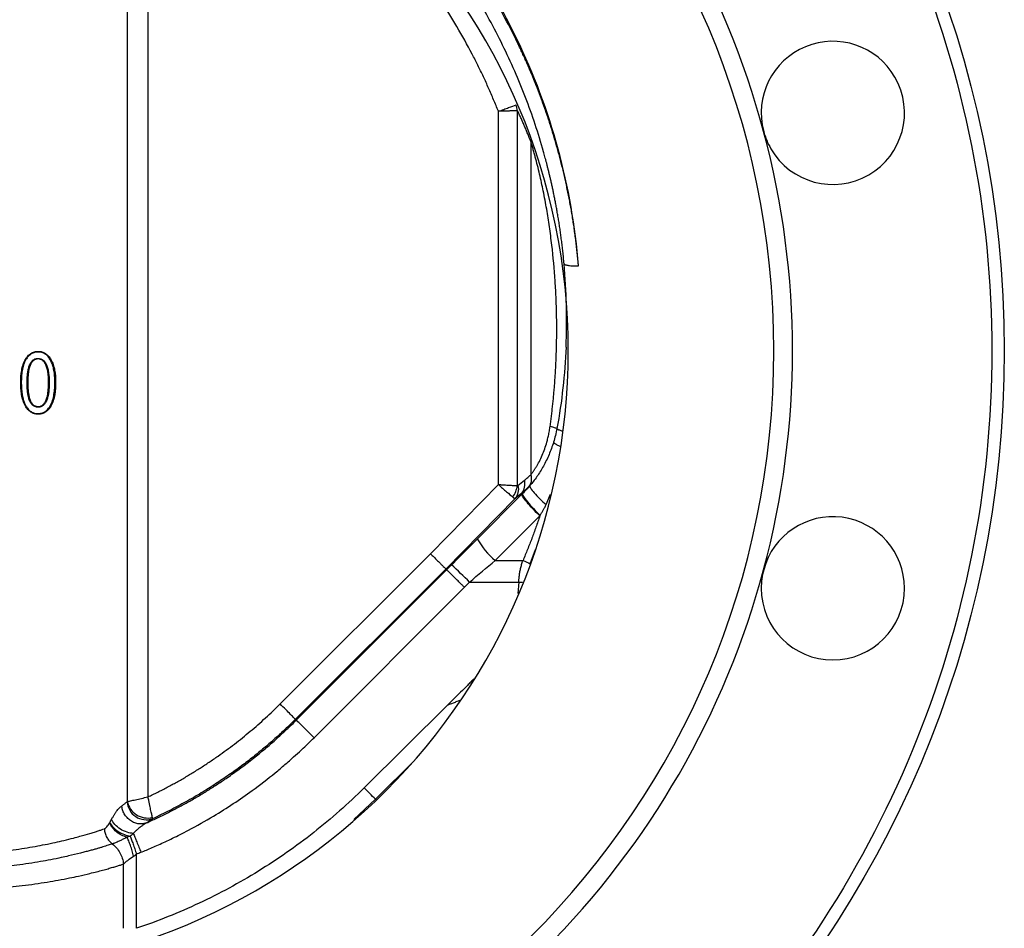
# Model space of a CAD drawing. Header units: millimetres. Extents: x 3 to 2091, y -59 to 1557.
# Tile 63 of 71: x 1903 to 2061, y 467 to 613. Entities that reach past the tile are written whole.
import ezdxf

# ---------------------------------------------------------------- set-up
doc = ezdxf.new("R2010")
doc.units = ezdxf.units.MM

msp = doc.modelspace()

# ---------------------------------------------------------------- linework, layer by layer
at = {"color": 7, "linetype": 'Continuous', "lineweight": 25}
for p, q in [((1920.12, 487.1), (1920.12, 653.28)), ((1923.42, 652.61), (1923.42, 487.84)), ((1979.67, 538.01), (1979.67, 597.94)), ((1982.7, 598.02), (1982.7, 537.83)), ((1984.87, 593.15), (1984.87, 539.58)), ((1903.84, 558.07), (1903.76, 558.11)), ((1905.8, 558.17), (1905.8, 558.27)), ((1907.74, 558.02), (1907.85, 558.08)), ((1907.04, 557.21), (1907.12, 557.25)), ((1903, 554.35), (1903.09, 554.35)), ((1904.02, 554.34), (1904.12, 554.34)), ((1907.47, 554.48), (1907.56, 554.48)), ((1908.47, 554.51), (1908.6, 554.51)), ((1905.8, 550.52), (1905.8, 550.42)), ((1907.73, 550.63), (1907.83, 550.57)), ((1968.78, 526.88), (1979.67, 538.01)), ((1982.82, 537.86), (1983.88, 538.71)), ((1976.3, 529.3), (1983.45, 536.45)), ((1983.42, 536.62), (1982.36, 535.77)), ((1983.42, 536.62), (1983.52, 536.52)), ((1982.36, 535.77), (1971.25, 524.43)), ((1979.18, 525.81), (1986.33, 532.97)), ((1944.64, 502.77), (1968.78, 526.88)), ((1971.37, 524.31), (1972.17, 525.13)), ((1972.17, 525.13), (1972.66, 525.62)), ((1972.67, 525.61), (1972.2, 525.1)), ((1979.18, 525.81), (1983.63, 525.82)), ((1971.25, 524.43), (1947.1, 500.3)), ((1947.23, 500.17), (1971.37, 524.31)), ((1971.37, 524.31), (1971.25, 524.43)), ((1974.24, 521.51), (1975.05, 522.34)), ((1975.05, 522.34), (1982.95, 522.34)), ((1950.08, 497.35), (1974.24, 521.51)), ((1971.43, 502.51), (1958.13, 489.3)), ((1947.23, 500.17), (1947.1, 500.3)), ((1921.58, 466.74), (1921.58, 478.68)), ((1919.49, 466.74), (1919.49, 477.06))]:
    msp.add_line(p, q, dxfattribs=at)
at = {"color": 8, "linetype": 'Continuous', "lineweight": 25}
for p, q in [((1987.35, 534.79), (1988.06, 536.44)), ((1972.66, 525.62), (1976.3, 529.3)), ((1984.8, 525.29), (1985.64, 527.57)), ((1982.95, 522.34), (1982.8, 520.51)), ((1982.95, 522.34), (1983.53, 522.32)), ((1959.94, 487.47), (1966.25, 493.73)), ((1956.45, 484.23), (1959.94, 487.47)), ((1960.09, 487.32), (1959.94, 487.47))]:
    msp.add_line(p, q, dxfattribs=at)
at = {"color": 7, "linetype": 'Continuous', "lineweight": 25}
msp.add_circle((1890.89, 559.51), 170, dxfattribs=at)
for centre, radius, start, end in [((1890.89, 559.51), 133, 270, 90), ((1890.89, 559.51), 100, 270, 90), ((1890.89, 559.51), 136, 15, 45), ((2033.37, 597.69), 11.5, 30, 194.9999), ((2033.37, 597.69), 11.5, 210, 30), ((1890.89, 559.51), 136, 345, 15), ((2033.37, 597.69), 11.5, 194.9999, 210), ((2033.37, 521.34), 11.5, 0, 164.9999), ((1987, 535.22), 12.24, 208.9591, 230.2469), ((1834.73, 380.2), 199.73, 45.3674, 46.5177), ((1890.89, 559.51), 136, 315, 345), ((2033.37, 521.34), 11.5, 164.9999, 180), ((2033.37, 521.34), 11.5, 180, 0), ((1757.54, 289.77), 282.93, 44.3276, 44.85), ((1923.15, 487.24), 3.07, 183.52, 289.1297), ((1923.39, 487.8), 3.35, 192.0517, 282.7142)]:
    msp.add_arc(centre, radius, start, end, dxfattribs=at)
for points, knots in [([(1890.89, 727.51), (1935.45, 727.51), (1978.18, 709.81), (2041.19, 646.8), (2058.89, 604.07), (2058.89, 514.96), (2041.19, 472.22), (1978.18, 409.21), (1935.45, 391.51), (1890.89, 391.51)], [0, 0, 0, 0, 0.25, 0.25, 0.5, 0.5, 0.75, 0.75, 1, 1, 1, 1]), ([(1992.54, 573.11), (1992.03, 579.44), (1990.94, 585.73), (1987.61, 597.99), (1985.37, 603.96), (1979.83, 615.39), (1976.52, 620.84), (1968.96, 631.04), (1964.71, 635.78), (1955.39, 644.39), (1950.33, 648.26), (1939.59, 654.99), (1933.91, 657.85), (1922.11, 662.48), (1916, 664.23), (1903.55, 666.59), (1897.22, 667.18), (1890.89, 667.18)], [0, 0, 0, 0, 0.125, 0.125, 0.25, 0.25, 0.375, 0.375, 0.5, 0.5, 0.625, 0.625, 0.75, 0.75, 0.875, 0.875, 1, 1, 1, 1]), ([(1992.54, 573.11), (1992.51, 573.45), (1992.45, 574.12), (1992.35, 575.13), (1992.24, 576.13), (1992.12, 577.13), (1991.99, 578.13), (1991.85, 579.12), (1991.71, 580.1), (1991.55, 581.08), (1991.39, 582.05), (1991.21, 583.02), (1991.03, 583.98), (1990.84, 584.94), (1990.64, 585.89), (1990.44, 586.83), (1990.22, 587.77), (1990, 588.7), (1989.77, 589.63), (1989.53, 590.55), (1989.29, 591.47), (1989.03, 592.38), (1988.77, 593.28), (1988.51, 594.18), (1988.23, 595.07), (1987.95, 595.96), (1987.66, 596.83), (1987.37, 597.71), (1987.07, 598.57), (1986.76, 599.43), (1986.44, 600.29), (1986.12, 601.13), (1985.8, 601.97), (1985.46, 602.81), (1985.13, 603.64), (1984.78, 604.46), (1984.43, 605.27), (1984.08, 606.08), (1983.72, 606.88), (1983.35, 607.68), (1982.98, 608.46), (1981.37, 611.82), (1978.21, 617.6), (1972.94, 625.46), (1966.95, 632.8), (1960.23, 639.65), (1952.84, 645.86), (1944.92, 651.32), (1936.71, 655.93), (1928.35, 659.66), (1919.43, 662.73), (1910.14, 664.98), (1902.02, 666.13), (1896.46, 666.52), (1893.68, 666.62), (1892.28, 666.65), (1891.59, 666.65), (1891.24, 666.66), (1891.07, 666.66), (1890.97, 666.66), (1890.92, 666.66), (1890.89, 666.66)], [0, 0, 0, 0, 0.006757, 0.013487, 0.020192, 0.026872, 0.033525, 0.040153, 0.046754, 0.05333, 0.05988, 0.066404, 0.072903, 0.079375, 0.085821, 0.092242, 0.098637, 0.105005, 0.111348, 0.117665, 0.123956, 0.130221, 0.13646, 0.142673, 0.148861, 0.155022, 0.161157, 0.167267, 0.17335, 0.179407, 0.185439, 0.191444, 0.197424, 0.203377, 0.209305, 0.215206, 0.221082, 0.226932, 0.232755, 0.238553, 0.244325, 0.250071, 0.312543, 0.375032, 0.437536, 0.500055, 0.564708, 0.627925, 0.689703, 0.750039, 0.807949, 0.875022, 0.93751, 0.968758, 0.98438, 0.992191, 0.996095, 0.998048, 0.999024, 0.999512, 1, 1, 1, 1]), ([(1990.22, 573.45), (1990.19, 573.78), (1990.13, 574.43), (1990.03, 575.4), (1989.92, 576.34), (1989.81, 577.26), (1989.69, 578.15), (1989.57, 579.02), (1989.44, 579.87), (1989.31, 580.69), (1989.17, 581.49), (1989.04, 582.26), (1988.9, 583.01), (1988.76, 583.74), (1988.62, 584.44), (1988.48, 585.12), (1988.34, 585.77), (1988.2, 586.41), (1988.06, 587.02), (1987.92, 587.6), (1987.79, 588.16), (1987.65, 588.7), (1987.52, 589.22), (1987.4, 589.71), (1987.27, 590.18), (1987.15, 590.62), (1987.04, 591.05), (1986.55, 592.8), (1985.61, 595.85), (1984.07, 600.17), (1982.33, 604.42), (1980.38, 608.6), (1976.85, 615.39), (1972.18, 622.64), (1965.45, 630.99), (1959, 637.61), (1951.45, 643.94), (1942.92, 649.84), (1934.75, 654.27), (1927.38, 657.41), (1922.24, 659.25), (1917.52, 660.67), (1913.29, 661.73), (1910.42, 662.33), (1908.72, 662.65), (1907.98, 662.78), (1907.14, 662.92), (1906.19, 663.08), (1905.13, 663.23), (1903.97, 663.4), (1902.71, 663.56), (1901.34, 663.71), (1899.86, 663.86), (1898.27, 663.99), (1896.58, 664.1), (1894.78, 664.19), (1892.87, 664.25), (1891.56, 664.26), (1890.89, 664.26)], [0, 0, 0, 0, 0.006781, 0.013405, 0.019871, 0.026179, 0.032329, 0.038322, 0.044156, 0.049833, 0.055352, 0.060713, 0.065916, 0.070962, 0.07585, 0.08058, 0.085152, 0.089567, 0.093824, 0.097923, 0.101865, 0.105649, 0.109275, 0.112744, 0.116055, 0.119208, 0.122204, 0.125042, 0.156313, 0.187575, 0.218827, 0.250065, 0.281714, 0.375024, 0.425206, 0.500014, 0.562475, 0.625004, 0.710005, 0.74998, 0.786962, 0.820122, 0.849465, 0.874995, 0.879328, 0.884369, 0.890117, 0.896572, 0.903735, 0.911604, 0.920181, 0.929464, 0.939454, 0.95015, 0.961553, 0.973662, 0.986478, 1, 1, 1, 1]), ([(1979.67, 597.94), (1979.54, 598.25), (1979.3, 598.88), (1978.91, 599.81), (1978.51, 600.74), (1978.11, 601.67), (1977.69, 602.59), (1977.27, 603.5), (1976.83, 604.42), (1976.39, 605.33), (1975.93, 606.23), (1974.85, 608.33), (1973.05, 611.56), (1969.46, 617.27), (1964.43, 624.04), (1958.7, 630.22), (1953.74, 634.79), (1949.85, 638.01), (1945.79, 641.02), (1942.47, 643.23), (1939.98, 644.75), (1938.4, 645.68), (1936.79, 646.58), (1935.17, 647.45), (1933.54, 648.28), (1931.89, 649.09), (1930.23, 649.86), (1928.55, 650.6), (1926.85, 651.3), (1925.14, 651.98), (1923.99, 652.4), (1923.42, 652.61)], [0, 0, 0, 0, 0.012498, 0.024993, 0.037487, 0.049981, 0.062478, 0.074977, 0.08748, 0.09999, 0.112507, 0.125032, 0.18755, 0.250037, 0.375068, 0.499957, 0.562413, 0.624961, 0.687475, 0.749965, 0.772785, 0.795562, 0.818304, 0.841019, 0.863717, 0.886404, 0.909091, 0.931786, 0.954496, 0.977231, 1, 1, 1, 1]), ([(1979.67, 597.94), (1979.96, 598.05), (1980.25, 598.15), (1980.8, 598.35), (1981.06, 598.45), (1981.81, 598.72), (1982.23, 598.87), (1982.52, 598.98)], [0, 0, 0, 0, 0.25, 0.25, 0.5, 0.5, 1, 1, 1, 1]), ([(1982.7, 598.02), (1982.67, 598.02), (1982.6, 598.02), (1982.5, 598.02), (1982.38, 598.02), (1982.25, 598.01), (1982.1, 598.01), (1981.95, 598), (1981.78, 598), (1981.61, 598), (1981.36, 597.99), (1981.02, 597.98), (1980.62, 597.97), (1980.17, 597.96), (1979.86, 597.95), (1979.67, 597.94)], [0, 0, 0, 0, 0.050654, 0.102535, 0.155626, 0.209939, 0.265484, 0.32227, 0.380305, 0.439601, 0.500155, 0.619327, 0.750105, 0.84393, 1, 1, 1, 1]), ([(1982.82, 597.9), (1982.81, 597.92), (1982.79, 597.96), (1982.76, 598), (1982.73, 598.02), (1982.71, 598.02), (1982.7, 598.02)], [0, 0, 0, 0, 0.308167, 0.569938, 0.79538, 1, 1, 1, 1]), ([(1984.87, 593.15), (1984.79, 593.35), (1984.63, 593.75), (1984.38, 594.35), (1984.13, 594.95), (1983.88, 595.54), (1983.62, 596.14), (1983.36, 596.73), (1983.09, 597.32), (1982.91, 597.7), (1982.82, 597.9)], [0, 0, 0, 0, 0.122543, 0.245758, 0.369662, 0.494268, 0.61959, 0.745644, 0.872443, 1, 1, 1, 1]), ([(1987.99, 547.38), (1988.03, 547.67), (1988.1, 548.25), (1988.21, 549.11), (1988.31, 549.98), (1988.41, 550.86), (1988.5, 551.74), (1988.58, 552.63), (1988.66, 553.52), (1988.73, 554.42), (1988.79, 555.32), (1988.85, 556.23), (1988.9, 557.15), (1988.94, 558.07), (1989, 559.66), (1989.05, 561.91), (1989.04, 564.84), (1988.96, 567.76), (1988.75, 571.64), (1988.39, 575.53), (1987.89, 579.38), (1987.43, 582.27), (1986.9, 585.09), (1986.39, 587.43), (1985.96, 589.23), (1985.66, 590.36), (1985.42, 591.24), (1985.24, 591.9), (1985.05, 592.54), (1984.93, 592.94), (1984.87, 593.15)], [0, 0, 0, 0, 0.018637, 0.037367, 0.05619, 0.075109, 0.094125, 0.113242, 0.13246, 0.151781, 0.171207, 0.19074, 0.210382, 0.230134, 0.249998, 0.312432, 0.374991, 0.437728, 0.499984, 0.624959, 0.68885, 0.749953, 0.814678, 0.87495, 0.907268, 0.937459, 0.953654, 0.969466, 0.984909, 1, 1, 1, 1]), ([(1990.23, 573.45), (1990.26, 573.4), (1990.34, 573.35), (1990.58, 573.26), (1990.75, 573.22), (1991.16, 573.16), (1991.4, 573.14), (1991.94, 573.11), (1992.23, 573.11), (1992.54, 573.11)], [0, 0, 0, 0, 0.25, 0.25, 0.5, 0.5, 0.75, 0.75, 1, 1, 1, 1]), ([(1990.53, 560.08), (1990.45, 557.9), (1990.28, 555.71), (1989.79, 551.35), (1989.47, 549.17), (1989.07, 547.01)], [0, 0, 0, 0, 0.5, 0.5, 1, 1, 1, 1]), ([(1903, 554.35), (1903, 555), (1903.04, 555.66), (1903.2, 556.62), (1903.27, 556.94), (1903.47, 557.55), (1903.59, 557.84), (1903.76, 558.11)], [0, 0, 0, 0, 0.5, 0.5, 0.75, 0.75, 1, 1, 1, 1]), ([(1903.84, 558.07), (1903.68, 557.8), (1903.55, 557.51), (1903.36, 556.9), (1903.28, 556.59), (1903.18, 555.95), (1903.14, 555.63), (1903.1, 554.99), (1903.09, 554.67), (1903.09, 554.35)], [0, 0, 0, 0, 0.25, 0.25, 0.5, 0.5, 0.75, 0.75, 1, 1, 1, 1]), ([(1903.76, 558.11), (1903.87, 558.31), (1904, 558.48), (1904.22, 558.72), (1904.3, 558.8), (1904.46, 558.94), (1904.54, 559), (1904.81, 559.17), (1905, 559.26), (1905.4, 559.37), (1905.6, 559.39), (1905.8, 559.39)], [0, 0, 0, 0, 0.25, 0.25, 0.375, 0.375, 0.5, 0.5, 0.75, 0.75, 1, 1, 1, 1]), ([(1905.79, 559.29), (1905.6, 559.29), (1905.41, 559.27), (1905.03, 559.17), (1904.84, 559.08), (1904.51, 558.87), (1904.35, 558.73), (1904.07, 558.42), (1903.95, 558.25), (1903.84, 558.07)], [0, 0, 0, 0, 0.25, 0.25, 0.5, 0.5, 0.75, 0.75, 1, 1, 1, 1]), ([(1904.02, 554.34), (1904.02, 554.75), (1904.03, 555.16), (1904.09, 555.76), (1904.11, 555.97), (1904.18, 556.37), (1904.22, 556.57), (1904.33, 556.96), (1904.39, 557.15), (1904.56, 557.51), (1904.67, 557.69), (1904.87, 557.9), (1904.94, 557.97), (1905.09, 558.08), (1905.17, 558.13), (1905.43, 558.24), (1905.61, 558.27), (1905.8, 558.27)], [0, 0, 0, 0, 0.25, 0.25, 0.375, 0.375, 0.5, 0.5, 0.625, 0.625, 0.75, 0.75, 0.8125, 0.8125, 0.875, 0.875, 1, 1, 1, 1]), ([(1905.8, 558.17), (1905.77, 558.17), (1905.71, 558.17), (1905.62, 558.17), (1905.54, 558.16), (1905.45, 558.13), (1905.36, 558.1), (1905.23, 558.04), (1905.05, 557.93), (1904.85, 557.73), (1904.68, 557.5), (1904.55, 557.25), (1904.44, 556.97), (1904.33, 556.61), (1904.23, 556.12), (1904.17, 555.55), (1904.13, 554.95), (1904.13, 554.55), (1904.12, 554.34)], [0, 0, 0, 0, 0.020967, 0.041798, 0.062638, 0.083632, 0.104921, 0.12664, 0.187847, 0.251745, 0.312586, 0.376867, 0.435867, 0.501784, 0.619017, 0.750871, 0.865725, 1, 1, 1, 1]), ([(1907.74, 558.02), (1907.64, 558.21), (1907.52, 558.39), (1907.24, 558.7), (1907.09, 558.85), (1906.75, 559.07), (1906.57, 559.16), (1906.19, 559.26), (1905.99, 559.29), (1905.79, 559.29)], [0, 0, 0, 0, 0.25, 0.25, 0.5, 0.5, 0.75, 0.75, 1, 1, 1, 1]), ([(1905.8, 559.39), (1906.01, 559.39), (1906.21, 559.37), (1906.61, 559.25), (1906.8, 559.16), (1907.15, 558.93), (1907.32, 558.79), (1907.61, 558.46), (1907.73, 558.28), (1907.85, 558.08)], [0, 0, 0, 0, 0.25, 0.25, 0.5, 0.5, 0.75, 0.75, 1, 1, 1, 1]), ([(1905.8, 558.27), (1905.94, 558.27), (1906.08, 558.25), (1906.35, 558.15), (1906.48, 558.08), (1906.71, 557.9), (1906.81, 557.78), (1906.98, 557.53), (1907.06, 557.39), (1907.12, 557.25)], [0, 0, 0, 0, 0.25, 0.25, 0.5, 0.5, 0.75, 0.75, 1, 1, 1, 1]), ([(1907.04, 557.21), (1907.02, 557.25), (1906.99, 557.31), (1906.94, 557.41), (1906.89, 557.5), (1906.81, 557.62), (1906.7, 557.76), (1906.54, 557.91), (1906.37, 558.03), (1906.19, 558.11), (1906, 558.17), (1905.86, 558.17), (1905.8, 558.17)], [0, 0, 0, 0, 0.062053, 0.124115, 0.186435, 0.249257, 0.375902, 0.500199, 0.626501, 0.748941, 0.875447, 1, 1, 1, 1]), ([(1908.47, 554.51), (1908.47, 554.82), (1908.46, 555.12), (1908.42, 555.73), (1908.38, 556.04), (1908.27, 556.63), (1908.2, 556.93), (1908.01, 557.49), (1907.89, 557.77), (1907.74, 558.02)], [0, 0, 0, 0, 0.25, 0.25, 0.5, 0.5, 0.75, 0.75, 1, 1, 1, 1]), ([(1907.85, 558.08), (1907.99, 557.82), (1908.11, 557.55), (1908.31, 556.97), (1908.38, 556.67), (1908.55, 555.76), (1908.6, 555.13), (1908.6, 554.51)], [0, 0, 0, 0, 0.25, 0.25, 0.5, 0.5, 1, 1, 1, 1]), ([(1907.47, 554.48), (1907.47, 554.61), (1907.47, 554.84), (1907.45, 555.19), (1907.43, 555.54), (1907.39, 555.89), (1907.33, 556.24), (1907.25, 556.59), (1907.16, 556.91), (1907.08, 557.11), (1907.04, 557.21)], [0, 0, 0, 0, 0.132309, 0.249491, 0.379449, 0.500039, 0.633803, 0.761215, 0.883004, 1, 1, 1, 1]), ([(1907.12, 557.25), (1907.22, 557.04), (1907.29, 556.82), (1907.41, 556.37), (1907.45, 556.13), (1907.54, 555.43), (1907.56, 554.96), (1907.56, 554.48)], [0, 0, 0, 0, 0.25, 0.25, 0.5, 0.5, 1, 1, 1, 1]), ([(1903.74, 550.61), (1903.59, 550.88), (1903.46, 551.17), (1903.27, 551.79), (1903.2, 552.1), (1903.09, 552.73), (1903.05, 553.06), (1903.01, 553.7), (1903, 554.02), (1903, 554.35)], [0, 0, 0, 0, 0.25, 0.25, 0.5, 0.5, 0.75, 0.75, 1, 1, 1, 1]), ([(1903.09, 554.35), (1903.09, 553.71), (1903.12, 553.07), (1903.28, 552.12), (1903.35, 551.81), (1903.54, 551.22), (1903.66, 550.93), (1903.82, 550.65)], [0, 0, 0, 0, 0.5, 0.5, 0.75, 0.75, 1, 1, 1, 1]), ([(1905.8, 550.42), (1905.71, 550.42), (1905.62, 550.43), (1905.44, 550.46), (1905.35, 550.49), (1905.18, 550.56), (1905.1, 550.61), (1904.94, 550.72), (1904.87, 550.79), (1904.67, 551), (1904.57, 551.17), (1904.39, 551.53), (1904.33, 551.72), (1904.22, 552.11), (1904.18, 552.32), (1904.11, 552.72), (1904.09, 552.92), (1904.03, 553.52), (1904.02, 553.93), (1904.02, 554.34)], [0, 0, 0, 0, 0.0625, 0.0625, 0.125, 0.125, 0.1875, 0.1875, 0.25, 0.25, 0.375, 0.375, 0.5, 0.5, 0.625, 0.625, 0.75, 0.75, 1, 1, 1, 1]), ([(1904.12, 554.34), (1904.12, 554.21), (1904.13, 553.94), (1904.14, 553.56), (1904.17, 553.21), (1904.2, 552.87), (1904.24, 552.56), (1904.3, 552.27), (1904.39, 551.88), (1904.54, 551.42), (1904.79, 551.01), (1905.05, 550.76), (1905.26, 550.64), (1905.45, 550.57), (1905.62, 550.53), (1905.74, 550.53), (1905.8, 550.52)], [0, 0, 0, 0, 0.085306, 0.165828, 0.241642, 0.31284, 0.379531, 0.44185, 0.49996, 0.635449, 0.749598, 0.813084, 0.874697, 0.915954, 0.95748, 1, 1, 1, 1]), ([(1907.56, 554.48), (1907.56, 554.06), (1907.55, 553.64), (1907.48, 552.8), (1907.42, 552.39), (1907.26, 551.79), (1907.19, 551.59), (1907.02, 551.22), (1906.92, 551.04), (1906.73, 550.82), (1906.65, 550.75), (1906.5, 550.63), (1906.42, 550.58), (1906.25, 550.5), (1906.17, 550.47), (1905.98, 550.43), (1905.89, 550.42), (1905.8, 550.42)], [0, 0, 0, 0, 0.25, 0.25, 0.5, 0.5, 0.625, 0.625, 0.75, 0.75, 0.8125, 0.8125, 0.875, 0.875, 0.9375, 0.9375, 1, 1, 1, 1]), ([(1905.8, 550.52), (1905.83, 550.52), (1905.89, 550.52), (1905.98, 550.53), (1906.06, 550.54), (1906.15, 550.57), (1906.24, 550.6), (1906.37, 550.66), (1906.55, 550.78), (1906.75, 550.99), (1906.92, 551.23), (1907.05, 551.49), (1907.15, 551.77), (1907.26, 552.15), (1907.36, 552.65), (1907.43, 553.24), (1907.46, 553.86), (1907.47, 554.26), (1907.47, 554.48)], [0, 0, 0, 0, 0.02089, 0.041661, 0.062458, 0.083427, 0.104707, 0.126433, 0.187617, 0.251593, 0.312268, 0.376715, 0.436035, 0.501648, 0.619153, 0.750809, 0.865993, 1, 1, 1, 1]), ([(1907.73, 550.63), (1907.89, 550.91), (1908.02, 551.21), (1908.21, 551.84), (1908.28, 552.17), (1908.39, 552.83), (1908.42, 553.16), (1908.47, 553.84), (1908.47, 554.17), (1908.47, 554.51)], [0, 0, 0, 0, 0.25, 0.25, 0.5, 0.5, 0.75, 0.75, 1, 1, 1, 1]), ([(1908.6, 554.51), (1908.6, 553.82), (1908.56, 553.14), (1908.4, 552.13), (1908.32, 551.8), (1908.13, 551.16), (1908, 550.85), (1907.83, 550.57)], [0, 0, 0, 0, 0.5, 0.5, 0.75, 0.75, 1, 1, 1, 1]), ([(1905.8, 549.3), (1905.59, 549.3), (1905.39, 549.33), (1904.99, 549.43), (1904.8, 549.52), (1904.44, 549.75), (1904.27, 549.9), (1903.98, 550.23), (1903.86, 550.41), (1903.74, 550.61)], [0, 0, 0, 0, 0.25, 0.25, 0.5, 0.5, 0.75, 0.75, 1, 1, 1, 1]), ([(1903.82, 550.65), (1903.93, 550.47), (1904.05, 550.29), (1904.32, 549.98), (1904.48, 549.83), (1904.83, 549.61), (1905.01, 549.53), (1905.4, 549.42), (1905.59, 549.4), (1905.79, 549.4)], [0, 0, 0, 0, 0.25, 0.25, 0.5, 0.5, 0.75, 0.75, 1, 1, 1, 1]), ([(1905.79, 549.4), (1905.99, 549.4), (1906.18, 549.43), (1906.55, 549.53), (1906.74, 549.62), (1907.07, 549.83), (1907.22, 549.97), (1907.5, 550.28), (1907.62, 550.45), (1907.73, 550.63)], [0, 0, 0, 0, 0.25, 0.25, 0.5, 0.5, 0.75, 0.75, 1, 1, 1, 1]), ([(1907.83, 550.57), (1907.71, 550.38), (1907.59, 550.2), (1907.3, 549.89), (1907.14, 549.75), (1906.79, 549.52), (1906.6, 549.44), (1906.2, 549.33), (1906, 549.3), (1905.8, 549.3)], [0, 0, 0, 0, 0.25, 0.25, 0.5, 0.5, 0.75, 0.75, 1, 1, 1, 1]), ([(1984.87, 539.58), (1984.9, 539.62), (1984.97, 539.71), (1985.09, 539.86), (1985.2, 540.01), (1985.31, 540.17), (1985.43, 540.33), (1985.54, 540.51), (1985.66, 540.69), (1985.77, 540.88), (1986.02, 541.28), (1986.38, 541.96), (1986.83, 542.95), (1987.22, 544.01), (1987.51, 544.98), (1987.72, 545.85), (1987.87, 546.61), (1987.95, 547.12), (1987.99, 547.38)], [0, 0, 0, 0, 0.027158, 0.054413, 0.081794, 0.109328, 0.137044, 0.164968, 0.193127, 0.221546, 0.25025, 0.373172, 0.500251, 0.623246, 0.750149, 0.831966, 0.915174, 1, 1, 1, 1]), ([(1987.99, 547.38), (1988.24, 547.32), (1988.46, 547.25), (1988.84, 547.12), (1988.98, 547.06), (1989.07, 547.01)], [0, 0, 0, 0, 0.5, 0.5, 1, 1, 1, 1]), ([(1988.53, 544.79), (1988.32, 544.12), (1988.08, 543.46), (1987.53, 542.17), (1987.22, 541.55), (1986.57, 540.36), (1986.22, 539.79), (1985.49, 538.75), (1985.12, 538.27), (1984.73, 537.84)], [0, 0, 0, 0, 0.25, 0.25, 0.5, 0.5, 0.75, 0.75, 1, 1, 1, 1]), ([(1983.88, 538.71), (1983.96, 538.78), (1984.13, 538.91), (1984.38, 539.13), (1984.62, 539.35), (1984.78, 539.5), (1984.87, 539.58)], [0, 0, 0, 0, 0.250202, 0.500224, 0.750133, 1, 1, 1, 1]), ([(1984.87, 539.58), (1984.95, 539.24), (1984.97, 538.88), (1984.87, 538.21), (1984.74, 537.91), (1984.56, 537.67)], [0, 0, 0, 0, 0.5, 0.5, 1, 1, 1, 1]), ([(1979.67, 538.01), (1980.13, 537.6), (1980.59, 537.2), (1981.39, 536.51), (1981.73, 536.21), (1981.96, 536.01)], [0, 0, 0, 0, 0.5, 0.5, 1, 1, 1, 1]), ([(1979.67, 538.01), (1979.69, 538), (1979.77, 538), (1979.92, 537.99), (1980.13, 537.98), (1980.36, 537.97), (1980.66, 537.95), (1981.02, 537.93), (1981.41, 537.9), (1981.75, 537.88), (1982.05, 537.87), (1982.3, 537.85), (1982.52, 537.84), (1982.64, 537.83), (1982.7, 537.83)], [0, 0, 0, 0, 0.018706, 0.0604053, 0.1251673, 0.1899043, 0.250208, 0.3800136, 0.5000313, 0.6089854, 0.7134481, 0.8134449, 0.9089705, 1, 1, 1, 1]), ([(1981.96, 536.01), (1982.16, 536.27), (1982.34, 536.56), (1982.59, 537.19), (1982.67, 537.51), (1982.7, 537.83)], [0, 0, 0, 0, 0.5, 0.5, 1, 1, 1, 1]), ([(1982.82, 537.86), (1982.9, 537.48), (1982.9, 537.07), (1982.74, 536.35), (1982.57, 536.02), (1982.36, 535.77)], [0, 0, 0, 0, 0.5, 0.5, 1, 1, 1, 1]), ([(1982.7, 537.83), (1982.71, 537.83), (1982.73, 537.82), (1982.76, 537.82), (1982.79, 537.84), (1982.81, 537.85), (1982.82, 537.86)], [0, 0, 0, 0, 0.233234, 0.473889, 0.727812, 1, 1, 1, 1]), ([(1983.42, 536.62), (1983.64, 536.88), (1983.8, 537.2), (1983.96, 537.92), (1983.96, 538.32), (1983.88, 538.71)], [0, 0, 0, 0, 0.5, 0.5, 1, 1, 1, 1]), ([(1984.56, 537.67), (1984.47, 537.58), (1984.29, 537.39), (1984, 537.13), (1983.71, 536.87), (1983.52, 536.7), (1983.42, 536.62)], [0, 0, 0, 0, 0.243398, 0.491196, 0.743397, 1, 1, 1, 1]), ([(1984.73, 537.84), (1984.7, 537.81), (1984.65, 537.75), (1984.59, 537.69), (1984.56, 537.67)], [0, 0, 0, 0, 0.500797, 1, 1, 1, 1]), ([(1984.73, 537.84), (1984.71, 537.75), (1984.75, 537.61), (1984.97, 537.21), (1985.16, 536.95), (1985.66, 536.37), (1985.98, 536.05), (1986.65, 535.4), (1987, 535.08), (1987.35, 534.79)], [0, 0, 0, 0, 0.25, 0.25, 0.5, 0.5, 0.75, 0.75, 1, 1, 1, 1]), ([(1981.96, 536.01), (1981.98, 535.99), (1982.03, 535.95), (1982.09, 535.9), (1982.15, 535.86), (1982.2, 535.82), (1982.25, 535.79), (1982.29, 535.78), (1982.33, 535.77), (1982.35, 535.77), (1982.36, 535.77)], [0, 0, 0, 0, 0.124728, 0.249511, 0.37436, 0.499287, 0.624303, 0.749419, 0.874648, 1, 1, 1, 1]), ([(1986.33, 532.97), (1985.95, 533.34), (1985.57, 533.73), (1984.86, 534.49), (1984.54, 534.85), (1984, 535.5), (1983.79, 535.78), (1983.51, 536.22), (1983.44, 536.38), (1983.45, 536.45)], [0, 0, 0, 0, 0.25, 0.25, 0.5, 0.5, 0.75, 0.75, 1, 1, 1, 1]), ([(1983.52, 536.52), (1983.51, 536.45), (1983.56, 536.31), (1983.83, 535.88), (1984.04, 535.59), (1984.61, 534.9), (1984.95, 534.52), (1985.67, 533.75), (1986.04, 533.38), (1986.38, 533.05)], [0, 0, 0, 0, 0.25, 0.25, 0.5, 0.5, 0.75, 0.75, 1, 1, 1, 1]), ([(1986.38, 533.05), (1986.46, 533.18), (1986.62, 533.46), (1986.86, 533.89), (1987.11, 534.34), (1987.27, 534.64), (1987.35, 534.79)], [0, 0, 0, 0, 0.239568, 0.486098, 0.739588, 1, 1, 1, 1]), ([(1986.33, 532.97), (1986.23, 532.67), (1986.03, 532.06), (1985.71, 531.16), (1985.38, 530.26), (1985.05, 529.37), (1984.71, 528.47), (1984.35, 527.59), (1984, 526.7), (1983.75, 526.11), (1983.63, 525.82)], [0, 0, 0, 0, 0.125121, 0.250185, 0.375204, 0.500188, 0.625149, 0.750097, 0.875044, 1, 1, 1, 1]), ([(1968.78, 526.88), (1968.81, 526.85), (1968.9, 526.76), (1969.08, 526.59), (1969.32, 526.36), (1969.57, 526.11), (1969.9, 525.79), (1970.27, 525.42), (1970.6, 525.08), (1970.87, 524.82), (1971.05, 524.64), (1971.17, 524.52), (1971.23, 524.46), (1971.25, 524.44), (1971.25, 524.43)], [0, 0, 0, 0, 0.0266066, 0.0742531, 0.1429281, 0.2206617, 0.2858535, 0.4286006, 0.5713461, 0.6508902, 0.7855907, 0.8687091, 0.9401807, 1, 1, 1, 1]), ([(1982.95, 522.34), (1982.96, 522.44), (1982.96, 522.64), (1982.99, 522.94), (1983.02, 523.24), (1983.06, 523.55), (1983.1, 523.87), (1983.16, 524.18), (1983.24, 524.51), (1983.32, 524.83), (1983.41, 525.16), (1983.51, 525.49), (1983.59, 525.71), (1983.63, 525.82)], [0, 0, 0, 0, 0.082115, 0.16605, 0.251765, 0.339239, 0.428477, 0.519475, 0.612213, 0.706658, 0.802773, 0.900556, 1, 1, 1, 1]), ([(1974.24, 521.51), (1974.2, 521.55), (1974.11, 521.63), (1973.98, 521.75), (1973.84, 521.88), (1973.68, 522.04), (1973.46, 522.26), (1973.12, 522.59), (1972.71, 523), (1972.26, 523.45), (1971.88, 523.83), (1971.61, 524.09), (1971.47, 524.22), (1971.4, 524.29), (1971.38, 524.31), (1971.37, 524.31)], [0, 0, 0, 0, 0.02869, 0.059111, 0.091264, 0.125152, 0.177275, 0.250232, 0.375181, 0.50013, 0.653289, 0.7799, 0.879914, 0.95329, 1, 1, 1, 1]), ([(1975.75, 506.8), (1975.58, 506.63), (1975.41, 506.46), (1975.06, 506.11), (1974.88, 505.93), (1974.34, 505.4), (1973.98, 505.04), (1972.89, 503.96), (1972.16, 503.24), (1971.43, 502.51)], [0, 0, 0, 0, 0.125, 0.125, 0.25, 0.25, 0.5, 0.5, 1, 1, 1, 1]), ([(1923.42, 487.84), (1923.68, 487.97), (1924.2, 488.21), (1924.98, 488.6), (1925.76, 488.99), (1926.53, 489.4), (1927.29, 489.81), (1928.05, 490.23), (1928.81, 490.66), (1929.56, 491.09), (1930.3, 491.54), (1931.04, 491.99), (1931.78, 492.46), (1932.51, 492.93), (1933.23, 493.41), (1933.95, 493.9), (1934.88, 494.54), (1936, 495.34), (1937.3, 496.33), (1938.58, 497.33), (1939.84, 498.37), (1941.08, 499.43), (1942.29, 500.52), (1943.48, 501.63), (1944.25, 502.39), (1944.64, 502.77)], [0, 0, 0, 0, 0.0333723, 0.06672, 0.1000474, 0.1333589, 0.1666587, 0.1999513, 0.233241, 0.2665321, 0.299829, 0.3331361, 0.3664576, 0.399798, 0.4331616, 0.4665526, 0.4999754, 0.56269, 0.6252865, 0.6877937, 0.7502404, 0.8126554, 0.8750678, 0.9375063, 1, 1, 1, 1]), ([(1947.1, 500.3), (1947.07, 500.33), (1946.99, 500.42), (1946.72, 500.69), (1946.53, 500.87), (1946.08, 501.32), (1945.82, 501.59), (1945.25, 502.16), (1944.94, 502.47), (1944.64, 502.77)], [0, 0, 0, 0, 0.25, 0.25, 0.5, 0.5, 0.75, 0.75, 1, 1, 1, 1]), ([(1923.17, 483.66), (1923.45, 483.79), (1924, 484.04), (1924.84, 484.43), (1925.66, 484.82), (1926.49, 485.23), (1927.3, 485.64), (1928.12, 486.07), (1928.93, 486.5), (1929.73, 486.94), (1930.53, 487.39), (1931.32, 487.85), (1932.11, 488.32), (1932.89, 488.8), (1933.67, 489.29), (1934.44, 489.79), (1935.2, 490.29), (1936.34, 491.07), (1938.59, 492.66), (1941.1, 494.61), (1943.43, 496.6), (1944.88, 497.9), (1946.13, 499.08), (1946.88, 499.83), (1947.23, 500.17)], [0, 0, 0, 0, 0.03125, 0.0625, 0.09375, 0.125, 0.15625, 0.1875, 0.218749, 0.249999, 0.28125, 0.3125, 0.34375, 0.375001, 0.406251, 0.437502, 0.468753, 0.500003, 0.578342, 0.750016, 0.824679, 0.89123, 0.94967, 1, 1, 1, 1]), ([(1947.1, 500.3), (1946.89, 500.09), (1946.46, 499.67), (1945.79, 499.03), (1945.1, 498.37), (1944.37, 497.71), (1943.62, 497.03), (1942.83, 496.34), (1942.02, 495.65), (1941.17, 494.95), (1940.28, 494.24), (1939.37, 493.52), (1938.42, 492.8), (1937.43, 492.08), (1936.41, 491.36), (1935.35, 490.63), (1934.26, 489.91), (1933.13, 489.19), (1931.96, 488.47), (1930.76, 487.75), (1929.51, 487.05), (1928.23, 486.35), (1926.91, 485.66), (1925.55, 484.99), (1924.62, 484.55), (1924.15, 484.34)], [0, 0, 0, 0, 0.031833, 0.064724, 0.098673, 0.133681, 0.169748, 0.206874, 0.245058, 0.284302, 0.324605, 0.365966, 0.408387, 0.451866, 0.496405, 0.542002, 0.588658, 0.636372, 0.685145, 0.734976, 0.785865, 0.837811, 0.890816, 0.944879, 1, 1, 1, 1]), ([(1950.08, 497.35), (1949.76, 497.67), (1949.42, 498.01), (1948.75, 498.68), (1948.43, 499), (1947.88, 499.54), (1947.66, 499.76), (1947.35, 500.06), (1947.26, 500.15), (1947.23, 500.17)], [0, 0, 0, 0, 0.25, 0.25, 0.5, 0.5, 0.75, 0.75, 1, 1, 1, 1]), ([(1922.3, 478.96), (1922.59, 479.07), (1923.19, 479.32), (1924.12, 479.71), (1925.13, 480.16), (1926.22, 480.65), (1927.39, 481.21), (1928.63, 481.82), (1930.85, 482.97), (1933.71, 484.58), (1937.12, 486.73), (1940.44, 489.03), (1943.19, 491.15), (1945.38, 492.99), (1946.77, 494.21), (1948.01, 495.34), (1949.1, 496.38), (1949.77, 497.04), (1950.08, 497.35)], [0, 0, 0, 0, 0.027497, 0.057733, 0.09071, 0.126427, 0.164884, 0.20608, 0.250015, 0.388262, 0.500001, 0.610251, 0.749987, 0.810392, 0.865597, 0.915601, 0.960402, 1, 1, 1, 1]), ([(1958.13, 489.3), (1955.57, 486.76), (1952.86, 484.36), (1947.19, 479.89), (1944.22, 477.82), (1938.08, 474.02), (1934.9, 472.3), (1928.36, 469.24), (1925, 467.89), (1921.58, 466.74)], [0, 0, 0, 0, 0.25, 0.25, 0.5, 0.5, 0.75, 0.75, 1, 1, 1, 1]), ([(1919.22, 486.4), (1919.28, 486.44), (1919.41, 486.54), (1919.59, 486.67), (1919.76, 486.8), (1919.92, 486.93), (1920.03, 487.01), (1920.08, 487.05)], [0, 0, 0, 0, 0.206502, 0.409749, 0.609745, 0.806494, 1, 1, 1, 1]), ([(1920.08, 487.05), (1920.09, 487.06), (1920.1, 487.07), (1920.11, 487.09), (1920.12, 487.1)], [0, 0, 0, 0, 0.49347, 1, 1, 1, 1]), ([(1920.12, 487.1), (1920.24, 487.13), (1920.42, 487.17), (1920.86, 487.26), (1921.12, 487.32), (1921.71, 487.46), (1922.03, 487.53), (1922.71, 487.68), (1923.06, 487.76), (1923.42, 487.84)], [0, 0, 0, 0, 0.25, 0.25, 0.5, 0.5, 0.75, 0.75, 1, 1, 1, 1]), ([(1924.13, 484.53), (1924.13, 484.55), (1924.12, 484.6), (1924.1, 484.67), (1924.09, 484.75), (1924.07, 484.84), (1924.05, 484.94), (1924.01, 485.11), (1923.95, 485.4), (1923.86, 485.8), (1923.76, 486.27), (1923.66, 486.76), (1923.55, 487.24), (1923.47, 487.6), (1923.43, 487.78), (1923.42, 487.84)], [0, 0, 0, 0, 0.04194, 0.083862, 0.125701, 0.167396, 0.208887, 0.250116, 0.370623, 0.499989, 0.61179, 0.749915, 0.873097, 0.955439, 1, 1, 1, 1]), ([(1917.58, 484.25), (1917.62, 484.32), (1917.7, 484.46), (1917.81, 484.66), (1917.93, 484.85), (1918.04, 485.04), (1918.16, 485.21), (1918.27, 485.38), (1918.42, 485.58), (1918.6, 485.81), (1918.81, 486.04), (1919.02, 486.24), (1919.15, 486.35), (1919.22, 486.4)], [0, 0, 0, 0, 0.074197, 0.14737, 0.219578, 0.290879, 0.361334, 0.431008, 0.499966, 0.628711, 0.754608, 0.878184, 1, 1, 1, 1]), ([(1923.17, 483.66), (1923, 483.6), (1922.81, 483.55), (1922.41, 483.49), (1922.2, 483.49), (1921.75, 483.54), (1921.52, 483.6), (1921.06, 483.77), (1920.84, 483.89), (1920.42, 484.18), (1920.23, 484.35), (1919.89, 484.72), (1919.74, 484.93), (1919.51, 485.35), (1919.41, 485.57), (1919.28, 485.99), (1919.24, 486.2), (1919.22, 486.4)], [0, 0, 0, 0, 0.125, 0.125, 0.25, 0.25, 0.375, 0.375, 0.5, 0.5, 0.625, 0.625, 0.75, 0.75, 0.875, 0.875, 1, 1, 1, 1]), ([(1916.4, 482.71), (1916.43, 482.72), (1916.48, 482.74), (1916.55, 482.78), (1916.64, 482.84), (1916.73, 482.92), (1916.88, 483.08), (1917.06, 483.33), (1917.21, 483.55), (1917.28, 483.67)], [0, 0, 0, 0, 0.070296, 0.141991, 0.215447, 0.326949, 0.448584, 0.709717, 1, 1, 1, 1]), ([(1917.28, 483.67), (1917.28, 483.68), (1917.29, 483.69), (1917.3, 483.71), (1917.31, 483.72)], [0, 0, 0, 0, 0.455328, 1, 1, 1, 1]), ([(1920.05, 481.38), (1919.77, 481.45), (1919.48, 481.55), (1918.89, 481.85), (1918.61, 482.04), (1918.1, 482.46), (1917.87, 482.7), (1917.51, 483.19), (1917.37, 483.44), (1917.28, 483.67)], [0, 0, 0, 0, 0.25, 0.25, 0.5, 0.5, 0.75, 0.75, 1, 1, 1, 1]), ([(1917.31, 483.72), (1917.35, 483.81), (1917.44, 483.99), (1917.53, 484.16), (1917.58, 484.25)], [0, 0, 0, 0, 0.500211, 1, 1, 1, 1]), ([(1917.31, 483.72), (1917.42, 483.48), (1917.6, 483.23), (1918.05, 482.73), (1918.33, 482.49), (1918.96, 482.08), (1919.3, 481.91), (1919.96, 481.67), (1920.29, 481.59), (1920.58, 481.56)], [0, 0, 0, 0, 0.25, 0.25, 0.5, 0.5, 0.75, 0.75, 1, 1, 1, 1]), ([(1921.07, 481.98), (1920.76, 481.99), (1920.42, 482.05), (1919.7, 482.28), (1919.33, 482.45), (1918.66, 482.89), (1918.35, 483.15), (1917.87, 483.7), (1917.7, 483.98), (1917.58, 484.25)], [0, 0, 0, 0, 0.25, 0.25, 0.5, 0.5, 0.75, 0.75, 1, 1, 1, 1]), ([(1924.15, 484.34), (1924.09, 484.29), (1923.97, 484.21), (1923.78, 484.07), (1923.59, 483.94), (1923.38, 483.8), (1923.24, 483.71), (1923.17, 483.66)], [0, 0, 0, 0, 0.198789, 0.398136, 0.59809, 0.798696, 1, 1, 1, 1]), ([(1924.15, 484.34), (1924.15, 484.34), (1924.16, 484.35), (1924.15, 484.38), (1924.15, 484.42), (1924.14, 484.47), (1924.14, 484.51), (1924.13, 484.53)], [0, 0, 0, 0, 0.181526, 0.372151, 0.572034, 0.781295, 1, 1, 1, 1]), ([(1865.38, 482.71), (1865.48, 482.68), (1865.68, 482.61), (1866, 482.5), (1866.36, 482.39), (1866.76, 482.26), (1867.21, 482.12), (1868.03, 481.87), (1869.06, 481.58), (1870.45, 481.2), (1871.77, 480.88), (1873.29, 480.52), (1874.82, 480.2), (1877.03, 479.78), (1879.86, 479.33), (1883.47, 478.91), (1887.13, 478.65), (1890.89, 478.56), (1894.64, 478.65), (1898.31, 478.91), (1901.91, 479.33), (1904.75, 479.78), (1906.95, 480.2), (1908.49, 480.52), (1910.01, 480.88), (1911.33, 481.2), (1912.73, 481.58), (1913.84, 481.9), (1914.8, 482.19), (1915.42, 482.39), (1915.95, 482.56), (1916.26, 482.66), (1916.4, 482.71)], [0, 0, 0, 0, 0.0084719, 0.0177464, 0.0278234, 0.0387029, 0.0503849, 0.0628695, 0.1022225, 0.1256338, 0.1588477, 0.1882933, 0.2207031, 0.2508395, 0.3154949, 0.3755463, 0.4384819, 0.4999489, 0.5614555, 0.6243461, 0.6843815, 0.7490744, 0.7792199, 0.8116435, 0.8410045, 0.8743274, 0.8979093, 0.9371183, 0.9557731, 0.9724717, 0.987214, 1, 1, 1, 1]), ([(1916.4, 482.71), (1916.43, 482.48), (1916.47, 482.25), (1916.61, 481.79), (1916.7, 481.56), (1916.93, 481.13), (1917.07, 480.93), (1917.37, 480.58), (1917.53, 480.42), (1917.7, 480.29)], [0, 0, 0, 0, 0.25, 0.25, 0.5, 0.5, 0.75, 0.75, 1, 1, 1, 1]), ([(1923.17, 483.66), (1923.12, 483.64), (1923.01, 483.58), (1922.85, 483.47), (1922.68, 483.36), (1922.5, 483.23), (1922.32, 483.09), (1922.09, 482.91), (1921.8, 482.67), (1921.45, 482.36), (1921.2, 482.11), (1921.07, 481.98)], [0, 0, 0, 0, 0.073578, 0.151012, 0.232346, 0.317613, 0.40684, 0.500048, 0.640272, 0.806823, 1, 1, 1, 1]), ([(1920.05, 481.38), (1919.97, 481.33), (1919.81, 481.24), (1919.56, 481.11), (1919.3, 480.98), (1919.04, 480.85), (1918.76, 480.72), (1918.48, 480.59), (1918.2, 480.48), (1917.93, 480.38), (1917.78, 480.32), (1917.7, 480.29)], [0, 0, 0, 0, 0.091494, 0.187158, 0.287033, 0.391204, 0.499861, 0.621017, 0.750046, 0.867823, 1, 1, 1, 1]), ([(1920.58, 481.56), (1920.54, 481.54), (1920.45, 481.51), (1920.32, 481.46), (1920.18, 481.42), (1920.1, 481.39), (1920.05, 481.38)], [0, 0, 0, 0, 0.251435, 0.499955, 0.750157, 1, 1, 1, 1]), ([(1921.11, 478.32), (1921.04, 478.61), (1920.97, 478.9), (1920.8, 479.47), (1920.71, 479.75), (1920.52, 480.29), (1920.42, 480.54), (1920.23, 481), (1920.14, 481.2), (1920.05, 481.38)], [0, 0, 0, 0, 0.25, 0.25, 0.5, 0.5, 0.75, 0.75, 1, 1, 1, 1]), ([(1921.07, 481.98), (1920.98, 481.91), (1920.82, 481.77), (1920.66, 481.63), (1920.58, 481.56)], [0, 0, 0, 0, 0.5133957, 1, 1, 1, 1]), ([(1920.58, 481.56), (1920.64, 481.39), (1920.71, 481.19), (1920.87, 480.75), (1920.95, 480.51), (1921.12, 480.01), (1921.21, 479.75), (1921.4, 479.21), (1921.49, 478.95), (1921.58, 478.68)], [0, 0, 0, 0, 0.25, 0.25, 0.5, 0.5, 0.75, 0.75, 1, 1, 1, 1]), ([(1921.07, 481.98), (1921.14, 481.8), (1921.22, 481.6), (1921.42, 481.13), (1921.52, 480.87), (1921.74, 480.34), (1921.86, 480.06), (1922.08, 479.5), (1922.2, 479.22), (1922.3, 478.96)], [0, 0, 0, 0, 0.25, 0.25, 0.5, 0.5, 0.75, 0.75, 1, 1, 1, 1]), ([(1917.7, 480.29), (1917.59, 480.26), (1917.37, 480.18), (1917.02, 480.07), (1916.62, 479.95), (1916.19, 479.81), (1915.71, 479.67), (1915.18, 479.51), (1914.61, 479.35), (1913.98, 479.18), (1913.3, 479), (1912.22, 478.72), (1910.96, 478.41), (1909.36, 478.06), (1907.86, 477.75), (1905.52, 477.32), (1902.54, 476.87), (1898.32, 476.4), (1894.44, 476.17), (1890.45, 476.11), (1886.89, 476.19), (1883.04, 476.45), (1879.24, 476.87), (1876.26, 477.32), (1873.92, 477.76), (1872.44, 478.06), (1870.84, 478.41), (1869.28, 478.78), (1867.73, 479.19), (1866.68, 479.49), (1865.95, 479.7), (1865.39, 479.88), (1864.75, 480.08), (1864.32, 480.22), (1864.09, 480.29)], [0, 0, 0, 0, 0.008942, 0.018683, 0.029221, 0.040553, 0.052676, 0.065586, 0.079279, 0.093751, 0.108996, 0.125012, 0.164428, 0.187521, 0.219936, 0.250045, 0.315857, 0.375056, 0.458354, 0.500042, 0.562552, 0.625063, 0.684029, 0.750053, 0.780037, 0.812554, 0.834293, 0.875043, 0.909451, 0.937527, 0.949297, 0.963626, 0.980524, 1, 1, 1, 1]), ([(1917.7, 480.29), (1917.93, 480.12), (1918.16, 479.91), (1918.57, 479.44), (1918.76, 479.17), (1919.07, 478.6), (1919.2, 478.3), (1919.4, 477.68), (1919.46, 477.37), (1919.49, 477.06)], [0, 0, 0, 0, 0.25, 0.25, 0.5, 0.5, 0.75, 0.75, 1, 1, 1, 1]), ([(1919.49, 477.06), (1919.68, 477.24), (1919.92, 477.44), (1920.47, 477.87), (1920.79, 478.1), (1921.11, 478.32)], [0, 0, 0, 0, 0.5, 0.5, 1, 1, 1, 1]), ([(1862.29, 477.06), (1862.39, 477.03), (1862.61, 476.96), (1862.95, 476.85), (1863.33, 476.74), (1863.73, 476.62), (1864.18, 476.48), (1864.66, 476.35), (1865.18, 476.2), (1865.74, 476.05), (1866.34, 475.89), (1866.99, 475.72), (1868.03, 475.46), (1869.34, 475.16), (1871.04, 474.8), (1872.7, 474.48), (1875.19, 474.05), (1878.38, 473.59), (1882.45, 473.17), (1886.6, 472.91), (1890.87, 472.82), (1895.16, 472.91), (1899.31, 473.17), (1903.39, 473.59), (1906.59, 474.05), (1909.08, 474.48), (1910.74, 474.8), (1912.44, 475.16), (1913.89, 475.5), (1915.17, 475.82), (1916.13, 476.07), (1916.99, 476.31), (1917.75, 476.53), (1918.41, 476.72), (1918.98, 476.9), (1919.33, 477.01), (1919.49, 477.06)], [0, 0, 0, 0, 0.008465, 0.017509, 0.027131, 0.037331, 0.048109, 0.059466, 0.071402, 0.083919, 0.097018, 0.110699, 0.124964, 0.161225, 0.187453, 0.21992, 0.249952, 0.315332, 0.37493, 0.437424, 0.499916, 0.5616, 0.624902, 0.684639, 0.74989, 0.78006, 0.812413, 0.838693, 0.87494, 0.897384, 0.9183, 0.937691, 0.955555, 0.971894, 0.986708, 1, 1, 1, 1])]:
    msp.add_open_spline(points, degree=3, knots=knots, dxfattribs=at)
for points in [[(1982.7, 598.02), (1982.69, 598.34), (1982.62, 598.67), (1982.52, 598.98)], [(1990.53, 560.08), (1990.73, 564.54), (1990.62, 569.01), (1990.22, 573.45)], [(1905.79, 559.29), (1905.79, 559.32), (1905.79, 559.36), (1905.8, 559.39)], [(1903.82, 550.65), (1903.79, 550.64), (1903.77, 550.62), (1903.74, 550.61)], [(1905.79, 549.4), (1905.79, 549.37), (1905.79, 549.34), (1905.8, 549.3)], [(1989.07, 547.01), (1988.93, 546.26), (1988.75, 545.52), (1988.53, 544.79)], [(1984.73, 537.84), (1984.35, 537.39), (1983.95, 536.95), (1983.52, 536.52)], [(1983.52, 536.52), (1983.5, 536.5), (1983.47, 536.48), (1983.45, 536.45)], [(1986.33, 532.97), (1986.35, 533), (1986.36, 533.02), (1986.38, 533.05)], [(1975.05, 522.34), (1976.42, 523.51), (1977.8, 524.67), (1979.18, 525.81)], [(1983.63, 525.82), (1984.03, 525.65), (1984.44, 525.47), (1984.8, 525.29)], [(1921.58, 478.68), (1921.82, 478.77), (1922.06, 478.86), (1922.3, 478.96)], [(1921.11, 478.32), (1921.27, 478.43), (1921.42, 478.55), (1921.58, 478.68)]]:
    msp.add_open_spline(points, degree=3, dxfattribs=at)
at = {"color": 8, "linetype": 'Continuous', "lineweight": 25}
for points, knots in [([(1989.07, 547.01), (1989.17, 546.94), (1989.36, 546.82), (1989.66, 546.67), (1989.88, 546.6), (1989.89, 546.59)], [0, 0, 0, 0, 0.479946, 0.976598, 1, 1, 1, 1]), ([(1988.53, 544.79), (1988.62, 544.71), (1988.81, 544.55), (1989.17, 544.32), (1989.45, 544.18), (1989.53, 544.15)], [0, 0, 0, 0, 0.413391, 0.836437, 1, 1, 1, 1]), ([(1973.41, 503.3), (1973.28, 503.25), (1972.95, 503.12), (1972.29, 502.86), (1971.76, 502.64), (1971.43, 502.51)], [0, 0, 0, 0, 0.197324, 0.50344, 1, 1, 1, 1])]:
    msp.add_open_spline(points, degree=3, knots=knots, dxfattribs=at)

doc.saveas('drawing.dxf')
